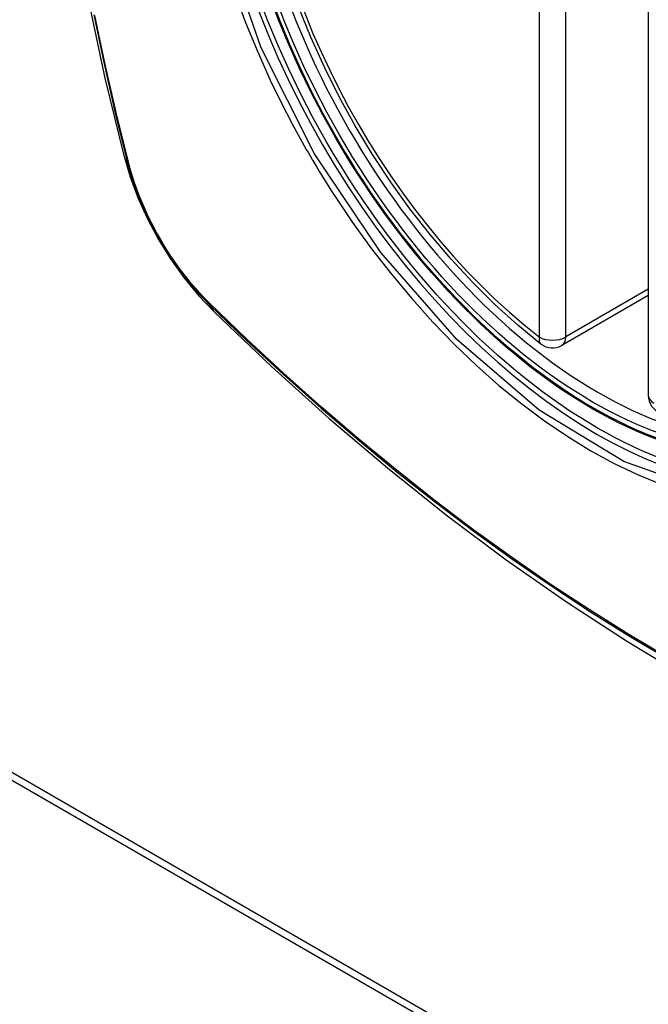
# Model space of a CAD drawing. Header units: inches. Extents: x 635 to 746, y 249 to 346.
# Tile 49 of 119: x 682.609 to 683.006, y 309.998 to 310.621. Entities that reach past the tile are written whole.
import ezdxf

# ---------------------------------------------------------------- set-up
doc = ezdxf.new("R2010")
doc.units = ezdxf.units.IN
doc.header["$MEASUREMENT"] = 0
doc.layers.add('Visible Edges(ANSI)', color=7, linetype='Continuous', lineweight=25)
doc.layers.add('Visible Tangent Edges(ANSI)', color=7, linetype='Continuous', lineweight=25)

msp = doc.modelspace()

# ---------------------------------------------------------------- linework, layer by layer
at = {"layer": 'Visible Edges(ANSI)'}
for p, q in [((683.00642, 310.86762), (683.00642, 310.38294)), ((683.00642, 310.44606), (682.95175, 310.4145)), ((682.09535, 310.43349), (684.21668, 309.20875)), ((682.0996, 310.43594), (684.22092, 309.2112))]:
    msp.add_line(p, q, dxfattribs=at)
at = {"layer": 'Visible Edges(ANSI)', "flags": 128}
for points in [[(682.67816, 311.24261), (682.66531, 311.20456), (682.65425, 311.16537), (682.64495, 311.12514), (682.6374, 311.08392), (682.63155, 311.04178), (682.62741, 310.99878), (682.62493, 310.95499), (682.62411, 310.91046), (682.62493, 310.86526), (682.62735, 310.81946), (682.63138, 310.7731), (682.63697, 310.72627), (682.64412, 310.67902), (682.6528, 310.63142), (682.66299, 310.58354), (682.67467, 310.53545)], [(682.9386, 310.4154), (682.92391, 310.42741), (682.9095, 310.4404), (682.89542, 310.45431), (682.88173, 310.46907), (682.8685, 310.48462), (682.85578, 310.50091), (682.84362, 310.51784), (682.83209, 310.53534), (682.82121, 310.55333), (682.81106, 310.57174), (682.80168, 310.59048), (682.7931, 310.60948), (682.78536, 310.62863)], [(682.67467, 310.53545), (682.67891, 310.52116), (682.68405, 310.50744), (682.69003, 310.49423), (682.69684, 310.48151), (682.70445, 310.46926), (682.71289, 310.45748), (682.72221, 310.44616), (682.73247, 310.43535)], [(682.73247, 310.43535), (682.76827, 310.40119), (682.80464, 310.36842), (682.84152, 310.33711), (682.87887, 310.30729), (682.91663, 310.27903), (682.95476, 310.25237), (682.99322, 310.22736), (683.03196, 310.20406), (683.07093, 310.18251), (683.11009, 310.16275), (683.1494, 310.14484), (683.18881, 310.12883), (683.22829, 310.11477), (683.26779, 310.1027), (683.30725, 310.09269), (683.34663, 310.08479)]]:
    msp.add_lwpolyline(points, dxfattribs=at)
at = {"layer": 'Visible Edges(ANSI)'}
for centre, start, end in [((682.94585, 310.42473), 232.17173, 300), ((683.01823, 310.38294), 180, 249.28185)]:
    msp.add_arc(centre, 0.01181, start, end, dxfattribs=at)
msp.add_ellipse((682.97473, 310.64195), major_axis=(0.15748, -0.27276), ratio=0.57735, start_param=2.363977, end_param=7.060801, dxfattribs=at)
msp.add_ellipse((682.97125, 310.63995), major_axis=(-0.15994, 0.27703), ratio=0.57735, dxfattribs=at)
at = {"layer": 'Visible Tangent Edges(ANSI)'}
for p, q in [((682.93749, 310.90458), (682.93749, 310.41991)), ((682.9542, 310.41991), (682.9542, 310.90458)), ((682.67819, 310.52933), (682.67807, 310.52978)), ((683.00642, 310.45006), (682.9542, 310.41991)), ((682.72926, 310.44113), (682.72892, 310.44146))]:
    msp.add_line(p, q, dxfattribs=at)
at = {"layer": 'Visible Tangent Edges(ANSI)', "flags": 128}
for points in [[(683.19537, 310.63375), (683.21311, 310.56526), (683.21964, 310.5001), (683.21471, 310.44146), (683.19845, 310.39182), (683.17182, 310.35368), (683.13603, 310.3288), (683.09268, 310.31824), (683.04354, 310.32244), (682.99099, 310.34119), (682.93744, 310.37369), (682.88546, 310.41836), (682.83732, 310.47329), (682.79547, 310.53566), (682.76185, 310.60274), (682.73772, 310.67181)], [(682.74459, 310.63871), (682.75153, 310.61979), (682.75918, 310.60099), (682.76753, 310.58236), (682.77654, 310.56394)], [(682.65598, 310.62359), (682.66243, 310.59255), (682.66953, 310.56136), (682.67729, 310.53002)], [(682.67807, 310.52978), (682.6703, 310.56104), (682.66318, 310.59217), (682.65672, 310.62314)], [(682.77654, 310.56394), (682.77774, 310.5616), (682.77895, 310.55927), (682.78016, 310.55695), (682.78139, 310.55463), (682.78263, 310.55231), (682.78388, 310.55), (682.78514, 310.54769), (682.78641, 310.54539), (682.78769, 310.5431), (682.78898, 310.5408), (682.79028, 310.53852), (682.79159, 310.53624), (682.79291, 310.53396), (682.79424, 310.53169), (682.79558, 310.52943), (682.79693, 310.52717), (682.79829, 310.52492), (682.79966, 310.52267), (682.80104, 310.52043), (682.80243, 310.5182), (682.80382, 310.51597), (682.80523, 310.51375), (682.80664, 310.51154), (682.80807, 310.50933)], [(682.67729, 310.53002), (682.67838, 310.52598), (682.67959, 310.52191), (682.6809, 310.51784), (682.68232, 310.51377), (682.68384, 310.5097), (682.68547, 310.50563), (682.6872, 310.50159), (682.68903, 310.49756), (682.69095, 310.49355), (682.69296, 310.48958), (682.69507, 310.48565), (682.69726, 310.48176), (682.69953, 310.47791), (682.70189, 310.47412), (682.70432, 310.47039), (682.70683, 310.46673), (682.7094, 310.46313), (682.71205, 310.45961), (682.71475, 310.45617), (682.71751, 310.45281), (682.72033, 310.44955), (682.7232, 310.44637), (682.72612, 310.4433), (682.72907, 310.44033)], [(682.72892, 310.44146), (682.72603, 310.44439), (682.72318, 310.44742), (682.72037, 310.45054), (682.71762, 310.45375), (682.71492, 310.45704), (682.71228, 310.46042), (682.7097, 310.46387), (682.70718, 310.46739), (682.70473, 310.47097), (682.70236, 310.47462), (682.70005, 310.47833), (682.69783, 310.48209), (682.69569, 310.48589), (682.69363, 310.48974), (682.69166, 310.49362), (682.68977, 310.49753), (682.68798, 310.50147), (682.68628, 310.50543), (682.68468, 310.50941), (682.68318, 310.51339), (682.68178, 310.51738), (682.68048, 310.52137), (682.67928, 310.52536), (682.67819, 310.52933)], [(682.80807, 310.50933), (682.81955, 310.49227), (682.83156, 310.47568), (682.84405, 310.45962), (682.85697, 310.44414), (682.87028, 310.42931), (682.88393, 310.41519), (682.89787, 310.40184), (682.91204, 310.38929), (682.9264, 310.3776), (682.9409, 310.36679), (682.95551, 310.35688), (682.97019, 310.34792), (682.98488, 310.33994), (682.99949, 310.33299), (683.014, 310.32709)], [(682.72907, 310.44033), (682.75235, 310.41793), (682.77588, 310.39611), (682.79964, 310.37493), (682.8236, 310.35439), (682.84774, 310.33452), (682.87201, 310.31536), (682.89641, 310.29692), (682.92089, 310.27922), (682.94543, 310.26229), (682.96999, 310.24614), (682.99455, 310.23079), (683.0191, 310.21624)], [(683.01857, 310.21727), (682.99408, 310.2318), (682.96958, 310.24712), (682.94507, 310.26324), (682.92059, 310.28016), (682.89616, 310.29784), (682.87182, 310.31626), (682.8476, 310.33541), (682.82353, 310.35526), (682.79963, 310.37579), (682.77593, 310.39696), (682.75247, 310.41874), (682.72926, 310.44113)]]:
    msp.add_lwpolyline(points, dxfattribs=at)
at = {"layer": 'Visible Tangent Edges(ANSI)'}
for centre, major_axis, ratio, start_param, end_param in [((682.97373, 310.64138), (-0.17318, 0.29996), 0.57735, 5.05527, 10.652693), ((682.97368, 310.64135), (-0.15059, 0.26083), 0.57735, 5.66855, 8.468616), ((682.78904, 310.56492), (-0.11437, -0.02947), 0.354513, 0, 0.141666), ((682.6866, 310.53293), (-0.00953, -0.00245), 0.359305, 0.141946, 0.405653), ((682.73625, 310.44694), (-0.00689, -0.00703), 0.359305, 5.877532, 6.141239), ((682.81518, 310.51966), (-0.08271, -0.08432), 0.354513, 6.141519, 6.283185), ((682.94585, 310.42473), (-0.00724, -0.00933), 0.470841, 5.569756, 6.283185), ((682.94585, 310.42473), (0.01181, 0), 0.57735, 3.926991, 5.497787), ((682.94585, 310.42473), (0.00591, -0.01023), 0.57735, 0, 0.785398), ((683.01823, 310.38294), (-0.01181, 0), 0.57735, 0, 0.785398)]:
    msp.add_ellipse(centre, major_axis=major_axis, ratio=ratio, start_param=start_param, end_param=end_param, dxfattribs=at)
for centre, major_axis in [((682.97433, 310.64172), (0.17111, -0.29637)), ((682.97135, 310.64001), (-0.1627, 0.2818)), ((682.97125, 310.63995), (0.1621, -0.28076))]:
    msp.add_ellipse(centre, major_axis=major_axis, ratio=0.57735, dxfattribs=at)

doc.saveas('drawing.dxf')
